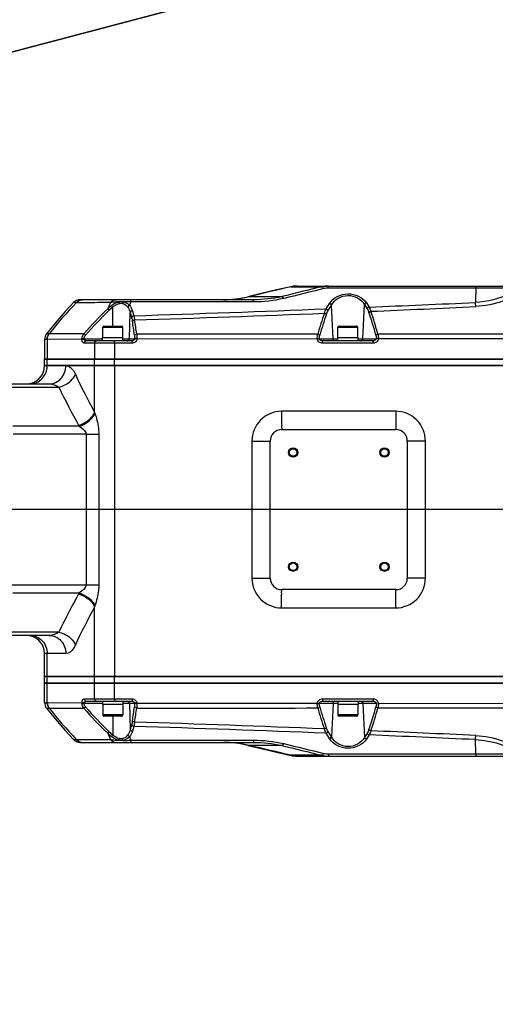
# Model space of a CAD drawing. Header units: millimetres. Extents: x 0 to 11890, y 0 to 8410.
# Tile 69 of 116: x 7418 to 7626, y 1546 to 1977. Entities that reach past the tile are written whole.
import ezdxf

# ---------------------------------------------------------------- set-up
doc = ezdxf.new("R2010")
doc.units = ezdxf.units.MM
doc.header["$LTSCALE"] = 653.95
doc.layers.get('0').update_dxf_attribs({"linetype": 'CONTINUOUS'})
for name, color, linetype in [('304102000094DXF_CONTINUOUS_LINE', 7, 'CONTINUOUS'), ('304102000129DXF_CONTINUOUS_LINE', 7, 'CONTINUOUS'), ('304105000066DXF_CONTINUOUS_LINE', 7, 'CONTINUOUS'), ('304106000105DXF_CONTINUOUS_LINE', 7, 'CONTINUOUS'), ('501023000065DXF_CONTINUOUS_LINE', 7, 'CONTINUOUS'), ('JISHUZIL_DXF_DIMENSION', 7, 'CONTINUOUS')]:
    doc.layers.add(name, color=color, linetype=linetype)
doc.styles.get("Standard").update_dxf_attribs({"font": 'txt', "width": 0.7})
doc.dimstyles.new('DIMSTYLE_10', dxfattribs={"dimtxt": 80, "dimasz": 70, "dimexe": 1.5, "dimexo": 0, "dimtad": 1, "dimdec": 1, "dimdsep": 46, "dimtxsty": 'Standard', "dimblk": '_FILLED', "dimblk1": '_FILLED', "dimblk2": '_FILLED', "dimcen": 0.09, "dimclrt": 5, "dimazin": 2, "dimtp": 2, "dimtm": 2, "dimtfac": 1, "dimtdec": 1, "dimtofl": 0, "dimtmove": 0, "dimatfit": 3, "dimldrblk": '_FILLED', "dimfxl": 0, "dimtolj": 1, "dimarcsym": 0})
doc.dimstyles.new('DIMSTYLE_6', dxfattribs={"dimtxt": 80, "dimasz": 70, "dimexe": 1.5, "dimexo": 0, "dimgap": 4, "dimtad": 0, "dimtih": 1, "dimtoh": 1, "dimdec": 1, "dimdsep": 46, "dimtxsty": 'Standard', "dimblk": '_FILLED', "dimblk1": '_FILLED', "dimblk2": '_FILLED', "dimcen": 0.09, "dimclrt": 5, "dimazin": 2, "dimtp": 0.5, "dimtm": 0.5, "dimtfac": 1, "dimtdec": 65535, "dimtofl": 0, "dimtmove": 0, "dimatfit": 3, "dimldrblk": '_FILLED', "dimfxl": 0, "dimtolj": 1, "dimarcsym": 0})

# ---------------------------------------------------------------- blocks, each defined once
blk = doc.blocks.new('*D11')
at = {"layer": 'JISHUZIL_DXF_DIMENSION', "color": 2, "linetype": 'Continuous', "transparency": 16777216}
blk.add_line((7782.55, 1762.67), (7249.91, 1762.67), dxfattribs=at)
for start, end in [(93.89526, 167), (0, 72.88208)]:
    blk.add_arc((6653.95, 1762.67), 610.96, start, end, dxfattribs=at)
for points in [[(6068.67, 1970.11), (6058.65, 1900.11), (6087.87, 1964.5)], [(7250.91, 1831.99), (7264.91, 1762.67), (7270.88, 1833.13)]]:
    blk.add_solid(points, dxfattribs=at)
blk = doc.blocks.new('_FILLED')
at = {"color": 0, "linetype": 'ByBlock'}
blk.add_solid([(0, 0), (-1, 0.1429), (-1, -0.1429)], dxfattribs=at)
blk = doc.blocks.new('*D12')
at = {"layer": 'JISHUZIL_DXF_DIMENSION', "color": 2, "linetype": 'Continuous', "transparency": 16777216}
blk.add_line((7782.55, 1762.67), (7249.91, 1762.67), dxfattribs=at)
for start, end in [(287.11792, 360), (193, 266.10474)]:
    blk.add_arc((6653.95, 1762.67), 610.96, start, end, dxfattribs=at)
for points in [[(7270.88, 1692.22), (7264.91, 1762.67), (7250.91, 1693.36)], [(6087.87, 1560.85), (6058.65, 1625.24), (6068.67, 1555.24)]]:
    blk.add_solid(points, dxfattribs=at)
blk = doc.blocks.new('*D19')
at = {"layer": 'JISHUZIL_DXF_DIMENSION', "color": 2, "linetype": 'Continuous', "transparency": 16777216}
for p, q in [((6653.95, 1762.67), (9053.97, 2394.2)), ((8589.72, 2272.04), (6653.95, 1762.67)), ((8589.72, 2272.04), (8589.72, 2272.04))]:
    blk.add_line(p, q, dxfattribs=at)
at = {"layer": 'JISHUZIL_DXF_DIMENSION', "color": 2, "linetype": 'Continuous', "transparency": 16777216, "xscale": 70, "yscale": 70, "zscale": 70, "rotation": 194.7409975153}
blk.add_blockref('_FILLED', (8589.72, 2272.04), dxfattribs=at)

msp = doc.modelspace()

# ---------------------------------------------------------------- linework, layer by layer
at = {"layer": '304102000094DXF_CONTINUOUS_LINE', "color": 7, "linetype": 'Continuous'}
for p, q in [((7429.096, 1825.673), (7806.681, 1825.673)), ((7406.471, 1817.673), (7431.123, 1817.673)), ((7532.947, 1797.673), (7582.947, 1797.673)), ((7527.947, 1732.673), (7527.947, 1792.673)), ((7587.947, 1792.673), (7587.947, 1732.673)), ((7582.947, 1727.673), (7532.947, 1727.673)), ((7431.123, 1707.673), (7406.471, 1707.673)), ((7429.094, 1689.673), (7429.094, 1699.673)), ((7806.681, 1689.673), (7429.096, 1689.673))]:
    msp.add_line(p, q, dxfattribs=at)
at = {"layer": '304102000094DXF_CONTINUOUS_LINE', "color": 9, "linetype": 'Continuous'}
for p, q in [((7451.011, 1805.219), (7451.011, 1825.673)), ((7459.756, 1825.673), (7459.756, 1689.673)), ((7411.378, 1816.209), (7435.366, 1816.209)), ((7451.011, 1805.219), (7451.147, 1804.794)), ((7582.882, 1805.673), (7532.902, 1805.673)), ((7444.268, 1799.137), (7415.162, 1799.137)), ((7447.297, 1795.601), (7415.302, 1795.602)), ((7447.297, 1795.602), (7452.832, 1795.602)), ((7447.297, 1795.601), (7447.297, 1729.744)), ((7452.832, 1795.602), (7452.832, 1729.744)), ((7519.907, 1792.673), (7527.947, 1792.673)), ((7519.907, 1792.673), (7519.907, 1732.673)), ((7595.877, 1792.673), (7587.947, 1792.673)), ((7595.877, 1732.673), (7595.877, 1792.673)), ((7519.907, 1732.673), (7527.947, 1732.673)), ((7595.877, 1732.673), (7587.947, 1732.673)), ((7412.387, 1729.744), (7452.832, 1729.744)), ((7415.162, 1726.209), (7444.269, 1726.209)), ((7451.147, 1720.552), (7451.011, 1720.127)), ((7451.011, 1689.673), (7451.011, 1720.127)), ((7532.902, 1719.673), (7582.882, 1719.673)), ((7435.366, 1709.137), (7411.378, 1709.137)), ((7438.438, 1699.673), (7429.094, 1699.673)), ((7430.259, 1689.673), (7430.259, 1699.673))]:
    msp.add_line(p, q, dxfattribs=at)
for points in [[(7444.023, 1799.562), (7444.144, 1799.349), (7444.268, 1799.137)], [(7444.269, 1726.209), (7444.144, 1725.997), (7444.023, 1725.784)]]:
    msp.add_lwpolyline(points, dxfattribs=at)
at = {"layer": '304102000094DXF_CONTINUOUS_LINE', "color": 7, "linetype": 'Continuous'}
for centre, radius in [((7537.947, 1787.673), 2), ((7537.947, 1787.673), 1.65), ((7577.947, 1787.673), 2), ((7577.947, 1787.673), 1.65), ((7537.947, 1737.673), 2), ((7537.947, 1737.673), 1.65), ((7577.947, 1737.673), 2), ((7577.947, 1737.673), 1.65)]:
    msp.add_circle(centre, radius, dxfattribs=at)
for centre, radius, start, end in [((7421.094, 1825.673), 8, 270, 360), ((7532.947, 1792.673), 5, 90, 180), ((7582.947, 1792.673), 5, 0, 90), ((7532.947, 1732.673), 5, 180, 270), ((7582.947, 1732.673), 5, 270, 360), ((7421.094, 1699.673), 8, 0, 90)]:
    msp.add_arc(centre, radius, start, end, dxfattribs=at)
at = {"layer": '304102000094DXF_CONTINUOUS_LINE', "color": 9, "linetype": 'Continuous'}
for centre, radius, start, end in [((7421.879, 1825.673), 8.38, 358.83343, 359.99943), ((7724.94, 1954.477), 311.954, 205.15697, 208.58497), ((7713.661, 1950.363), 308.942, 205.73678, 209.21716), ((7713.661, 1574.983), 308.942, 150.78284, 154.26322), ((7724.94, 1570.869), 311.954, 151.41503, 154.84303)]:
    msp.add_arc(centre, radius, start, end, dxfattribs=at)
for points, knots in [([(7422.725, 1817.673), (7424.64, 1817.673), (7428.68, 1819.445), (7430.217, 1823.506), (7430.258, 1825.502)], [0, 0, 0, 0, 0.4894819, 1, 1, 1, 1]), ([(7431.123, 1817.673), (7433.016, 1817.673), (7437.036, 1819.556), (7438.438, 1823.657), (7438.438, 1825.673)], [0, 0, 0, 0, 0.4842255, 1, 1, 1, 1]), ([(7435.366, 1816.209), (7436.174, 1816.403), (7439.088, 1817.452), (7441.744, 1819.741), (7442.576, 1821.865)], [0, 0, 0, 0, 0.2668269, 1, 1, 1, 1]), ([(7438.438, 1825.673), (7438.814, 1825.673), (7440.755, 1825.172), (7441.913, 1823.278), (7442.576, 1821.865)], [0, 0, 0, 0, 0.1939805, 1, 1, 1, 1]), ([(7444.023, 1799.562), (7444.794, 1799.777), (7447.616, 1800.902), (7450.13, 1803.153), (7451.011, 1805.219)], [0, 0, 0, 0, 0.2627172, 1, 1, 1, 1]), ([(7444.268, 1799.137), (7445.022, 1799.362), (7447.799, 1800.519), (7450.249, 1802.755), (7451.147, 1804.794)], [0, 0, 0, 0, 0.2609243, 1, 1, 1, 1]), ([(7451.147, 1804.794), (7451.381, 1804.089), (7452.295, 1801.107), (7452.829, 1797.98), (7452.832, 1795.602)], [0, 0, 0, 0, 0.2380516, 1, 1, 1, 1]), ([(7532.902, 1805.673), (7529.586, 1805.674), (7522.678, 1802.897), (7519.907, 1795.989), (7519.907, 1792.673)], [0, 0, 0, 0, 0.4999871, 1, 1, 1, 1]), ([(7532.902, 1805.673), (7532.902, 1804.652), (7532.911, 1802.774), (7532.896, 1800.533), (7532.938, 1799.126), (7532.888, 1798.332), (7532.999, 1797.999), (7532.895, 1797.673), (7532.947, 1797.673)], [0, 0, 0, 0, 0.3827083, 0.70704, 0.8314294, 0.9238319, 0.9807314, 1, 1, 1, 1]), ([(7595.877, 1792.673), (7595.877, 1795.989), (7593.105, 1802.898), (7586.198, 1805.673), (7582.882, 1805.673)], [0, 0, 0, 0, 0.5000149, 1, 1, 1, 1]), ([(7582.882, 1805.673), (7582.882, 1804.652), (7582.891, 1802.774), (7582.882, 1800.533), (7582.925, 1799.126), (7582.882, 1798.332), (7582.99, 1797.999), (7582.895, 1797.673), (7582.947, 1797.673)], [0, 0, 0, 0, 0.3826871, 0.7070032, 0.8313888, 0.9237917, 0.9806987, 1, 1, 1, 1]), ([(7444.269, 1799.137), (7444.589, 1798.931), (7445.841, 1798.069), (7447.296, 1796.788), (7447.297, 1795.601)], [0, 0, 0, 0, 0.2431962, 1, 1, 1, 1]), ([(7519.907, 1732.673), (7519.906, 1729.357), (7522.678, 1722.448), (7529.586, 1719.673), (7532.902, 1719.673)], [0, 0, 0, 0, 0.5000121, 1, 1, 1, 1]), ([(7582.882, 1719.673), (7586.198, 1719.672), (7593.106, 1722.449), (7595.877, 1729.357), (7595.877, 1732.673)], [0, 0, 0, 0, 0.4999843, 1, 1, 1, 1]), ([(7447.297, 1729.744), (7447.297, 1729.325), (7446.664, 1727.759), (7445.257, 1726.846), (7444.269, 1726.209)], [0, 0, 0, 0, 0.2627832, 1, 1, 1, 1]), ([(7452.832, 1729.744), (7452.832, 1728.937), (7452.66, 1725.811), (7451.879, 1722.75), (7451.147, 1720.552)], [0, 0, 0, 0, 0.2584436, 1, 1, 1, 1]), ([(7532.902, 1719.673), (7532.902, 1720.694), (7532.911, 1722.572), (7532.896, 1724.813), (7532.938, 1726.22), (7532.888, 1727.014), (7532.999, 1727.347), (7532.895, 1727.673), (7532.947, 1727.673)], [0, 0, 0, 0, 0.3827083, 0.70704, 0.8314294, 0.9238319, 0.9807314, 1, 1, 1, 1]), ([(7582.882, 1719.673), (7582.882, 1720.694), (7582.891, 1722.572), (7582.882, 1724.813), (7582.925, 1726.22), (7582.882, 1727.014), (7582.99, 1727.347), (7582.895, 1727.673), (7582.947, 1727.673)], [0, 0, 0, 0, 0.3826871, 0.7070032, 0.8313888, 0.9237917, 0.9806987, 1, 1, 1, 1]), ([(7444.023, 1725.784), (7444.794, 1725.569), (7447.616, 1724.444), (7450.13, 1722.193), (7451.011, 1720.127)], [0, 0, 0, 0, 0.2627172, 1, 1, 1, 1]), ([(7444.268, 1726.209), (7445.022, 1725.984), (7447.799, 1724.827), (7450.249, 1722.591), (7451.147, 1720.552)], [0, 0, 0, 0, 0.2609242, 1, 1, 1, 1]), ([(7422.725, 1707.673), (7424.665, 1707.673), (7428.762, 1705.848), (7430.259, 1701.697), (7430.259, 1699.673)], [0, 0, 0, 0, 0.4893998, 1, 1, 1, 1]), ([(7431.123, 1707.673), (7433.016, 1707.673), (7437.036, 1705.79), (7438.438, 1701.689), (7438.438, 1699.673)], [0, 0, 0, 0, 0.4842255, 1, 1, 1, 1]), ([(7435.366, 1709.137), (7436.174, 1708.943), (7439.088, 1707.894), (7441.744, 1705.605), (7442.576, 1703.481)], [0, 0, 0, 0, 0.2668278, 1, 1, 1, 1]), ([(7442.576, 1703.481), (7442.31, 1702.914), (7441.429, 1701.274), (7439.731, 1699.672), (7438.438, 1699.673)], [0, 0, 0, 0, 0.3262556, 1, 1, 1, 1])]:
    msp.add_open_spline(points, degree=3, knots=knots, dxfattribs=at)
for points in [[(7431.123, 1817.673), (7432.619, 1817.673), (7434.197, 1817.143), (7435.366, 1816.209)], [(7435.366, 1709.137), (7434.197, 1708.203), (7432.619, 1707.673), (7431.123, 1707.673)]]:
    msp.add_open_spline(points, degree=3, dxfattribs=at)
at = {"layer": '304102000129DXF_CONTINUOUS_LINE', "color": 7, "linetype": 'Continuous'}
for p, q in [((7539.601, 1860.473), (7756.872, 1860.473)), ((7520.707, 1854.473), (7444.68, 1854.473)), ((7433.722, 1844.246), (7429.94, 1839.564)), ((7429.094, 1837.105), (7429.094, 1828.473)), ((7467.446, 1836.473), (7447.345, 1836.473)), ((7572.944, 1836.473), (7550.859, 1836.473)), ((7429.094, 1828.473), (7806.681, 1828.473)), ((7429.094, 1686.873), (7806.681, 1686.873)), ((7429.094, 1678.241), (7429.094, 1686.873)), ((7447.345, 1678.873), (7467.446, 1678.873)), ((7550.859, 1678.873), (7572.944, 1678.873)), ((7444.68, 1660.873), (7520.707, 1660.873)), ((7539.601, 1654.873), (7756.872, 1654.873))]:
    msp.add_line(p, q, dxfattribs=at)
at = {"layer": '304102000129DXF_CONTINUOUS_LINE', "color": 9, "linetype": 'Continuous'}
for p, q in [((7536.89, 1860.163), (7537.094, 1860.142)), ((7537.094, 1860.142), (7550.576, 1860.142)), ((7637.216, 1859.537), (7553.342, 1859.537)), ((7617.927, 1859.537), (7617.796, 1853.272)), ((7442.983, 1853.156), (7441.797, 1853.245)), ((7520.598, 1853.537), (7466.88, 1853.537)), ((7518.04, 1855.779), (7518.733, 1855.854)), ((7518.733, 1855.854), (7533.013, 1855.854)), ((7552.41, 1850.495), (7553.865, 1852.837)), ((7553.286, 1849.781), (7554.741, 1852.123)), ((7555.409, 1837.421), (7554.741, 1852.123)), ((7568.485, 1837.421), (7569.163, 1852.365)), ((7569.163, 1852.365), (7570.325, 1850.533)), ((7570.017, 1853.079), (7571.178, 1851.247)), ((7458.947, 1842.973), (7458.947, 1851.231)), ((7466.224, 1837.438), (7466.609, 1848.872)), ((7466.609, 1848.872), (7467.217, 1846.737)), ((7467.564, 1849.603), (7468.171, 1847.468)), ((7446.324, 1839.572), (7431.12, 1839.541)), ((7430.38, 1837.162), (7430.259, 1837.158)), ((7430.259, 1837.158), (7430.259, 1828.473)), ((7445.446, 1837.085), (7430.38, 1837.162)), ((7446.337, 1837.438), (7454.497, 1837.438)), ((7467.448, 1835.473), (7446.457, 1835.473)), ((7451.011, 1835.473), (7451.011, 1828.473)), ((7459.756, 1835.473), (7459.756, 1828.473)), ((7463.397, 1837.438), (7468.548, 1837.438)), ((7468.548, 1837.438), (7468.544, 1837.376)), ((7469.508, 1837.279), (7468.544, 1837.376)), ((7469.516, 1837.445), (7469.508, 1837.279)), ((7548.551, 1837.353), (7469.508, 1837.279)), ((7549.409, 1837.421), (7557.497, 1837.421)), ((7572.952, 1835.473), (7550.866, 1835.473)), ((7566.397, 1837.421), (7574.376, 1837.421)), ((7652.089, 1837.445), (7575.249, 1837.378)), ((7430.259, 1678.188), (7430.259, 1686.873)), ((7451.011, 1679.873), (7451.011, 1686.873)), ((7459.756, 1679.873), (7459.756, 1686.873)), ((7446.457, 1679.873), (7467.448, 1679.873)), ((7550.866, 1679.873), (7572.952, 1679.873)), ((7430.259, 1678.188), (7430.38, 1678.184)), ((7430.38, 1678.184), (7445.446, 1678.261)), ((7431.12, 1675.805), (7446.324, 1675.774)), ((7454.497, 1677.908), (7446.337, 1677.908)), ((7468.548, 1677.908), (7463.397, 1677.908)), ((7466.224, 1677.908), (7466.609, 1666.474)), ((7469.508, 1678.067), (7468.544, 1677.97)), ((7468.544, 1677.97), (7468.548, 1677.908)), ((7469.508, 1678.067), (7548.551, 1677.993)), ((7469.508, 1678.067), (7469.516, 1677.901)), ((7557.497, 1677.925), (7549.409, 1677.925)), ((7555.409, 1677.925), (7554.741, 1663.223)), ((7574.376, 1677.925), (7566.397, 1677.925)), ((7568.485, 1677.925), (7569.163, 1662.981)), ((7575.249, 1677.968), (7574.376, 1677.925)), ((7575.249, 1677.968), (7652.089, 1677.901)), ((7458.947, 1672.373), (7458.947, 1664.115)), ((7467.217, 1668.609), (7466.609, 1666.474)), ((7468.171, 1667.878), (7467.564, 1665.743)), ((7553.865, 1662.509), (7552.41, 1664.851)), ((7554.741, 1663.223), (7553.286, 1665.565)), ((7570.325, 1664.813), (7569.163, 1662.981)), ((7571.178, 1664.099), (7570.017, 1662.267)), ((7441.797, 1662.101), (7442.983, 1662.19)), ((7466.88, 1661.809), (7520.598, 1661.809)), ((7518.733, 1659.492), (7518.04, 1659.567)), ((7533.013, 1659.492), (7518.733, 1659.492)), ((7617.927, 1655.809), (7617.796, 1662.073)), ((7537.094, 1655.204), (7536.89, 1655.183)), ((7550.576, 1655.204), (7537.094, 1655.204)), ((7553.342, 1655.809), (7637.216, 1655.809))]:
    msp.add_line(p, q, dxfattribs=at)
at = {"layer": '304102000129DXF_CONTINUOUS_LINE', "color": 7, "linetype": 'Continuous'}
for points in [[(7536.89, 1860.163), (7530.724, 1858.731), (7523.959, 1857.158), (7518.04, 1855.779)], [(7441.797, 1853.245), (7438.145, 1849.329), (7433.722, 1844.246)], [(7429.94, 1675.782), (7433.722, 1671.1), (7438.145, 1666.017), (7441.797, 1662.101)], [(7518.04, 1659.567), (7523.959, 1658.188), (7530.724, 1656.615), (7536.89, 1655.183)]]:
    msp.add_lwpolyline(points, dxfattribs=at)
at = {"layer": '304102000129DXF_CONTINUOUS_LINE', "color": 9, "linetype": 'Continuous'}
for points in [[(7431.12, 1839.541), (7431.053, 1839.545), (7430.986, 1839.546)], [(7446.324, 1839.572), (7440.755, 1839.558), (7435.681, 1839.548), (7431.12, 1839.541)], [(7445.446, 1837.085), (7445.439, 1837.296), (7445.451, 1837.509)], [(7446.337, 1837.279), (7446.329, 1837.358), (7446.337, 1837.438)], [(7430.986, 1675.8), (7431.053, 1675.801), (7431.12, 1675.805)], [(7431.12, 1675.805), (7435.681, 1675.798), (7440.755, 1675.788), (7446.324, 1675.774)], [(7445.451, 1677.837), (7445.439, 1678.041), (7445.446, 1678.261)], [(7446.337, 1677.908), (7446.329, 1677.985), (7446.337, 1678.067)]]:
    msp.add_lwpolyline(points, dxfattribs=at)
at = {"layer": '304102000129DXF_CONTINUOUS_LINE', "color": 7, "linetype": 'Continuous'}
for centre, radius, start, end in [((7539.601, 1848.473), 12, 90, 103.05758), ((7444.68, 1850.473), 4, 90, 136.12227), ((7506.688, 1904.473), 50, 270.89818, 283.12217), ((7433.094, 1837.105), 4, 142.0598, 180), ((7433.094, 1678.241), 4, 180, 217.9402), ((7444.68, 1664.873), 4, 223.87773, 270), ((7506.688, 1610.873), 50, 76.87783, 89.10182), ((7539.601, 1666.873), 12, 256.94242, 270)]:
    msp.add_arc(centre, radius, start, end, dxfattribs=at)
at = {"layer": '304102000129DXF_CONTINUOUS_LINE', "color": 9, "linetype": 'Continuous'}
for centre, radius, start, end in [((7539.787, 1849.361), 11.112, 90.03457, 104.02696), ((7572.165, 1728.619), 179.437, 136.04873, 141.81745), ((7550.76, 1812.064), 101.568, 156.09265, 157.75031), ((7470.825, 1835.617), 20.498, 127.33001, 133.35209), ((7463.906, 1783.287), 70.313, 87.57567, 90.30572), ((7551.972, 1818.442), 92.045, 157.58672, 158.59283), ((7507.446, 1901.296), 46.823, 270.0329, 283.94833), ((7211.878, 10657.551), 8813.631, 272.3363916, 272.6397321), ((7516.056, 1844.093), 102.154, 4.15681, 5.15572), ((7580.77, 1721.964), 178.626, 133.96969, 138.82183), ((7580.734, 1722.053), 177.629, 133.9764, 138.83047), ((7471.231, 1835.56), 19.912, 128.09042, 134.01422), ((7030.618, 15201.135), 13360.833, 271.876711, 272.2381887), ((7133.239, 12431.928), 10591.618, 271.8140912, 272.2637821), ((7735.15, 1785.291), 194.144, 160.97571, 163.80452), ((7733.642, 1785.113), 191.79, 160.84276, 163.69069), ((7409.441, 1792.603), 171.183, 15.71457, 19.19394), ((7294.195, 8469.654), 6626.071, 272.4026659, 272.8005549), ((7406.824, 1792.281), 174.752, 15.65171, 19.08119), ((7029.721, 1777.331), 443.058, 7.99644, 8.79483), ((7021.883, 1776.671), 451.941, 7.98879, 8.77524), ((7572.165, 1786.727), 179.437, 218.18255, 223.95127), ((7580.77, 1793.382), 178.626, 221.17817, 226.03031), ((7580.734, 1793.293), 177.629, 221.16953, 226.0236), ((7029.722, 1738.015), 443.057, 351.20517, 352.00356), ((7021.884, 1738.675), 451.94, 351.22476, 352.01122), ((7735.15, 1730.055), 194.144, 196.19549, 199.02428), ((7733.643, 1730.234), 191.79, 196.30931, 199.15724), ((7409.441, 1722.743), 171.183, 340.80606, 344.28542), ((7406.823, 1723.065), 174.754, 340.91879, 344.34827), ((7030.599, -11686.323), 13361.367, 87.7618186, 88.1232819), ((7133.227, -8916.939), 10591.975, 87.7362255, 88.1859013), ((7470.825, 1679.728), 20.497, 226.64785, 232.67002), ((7550.76, 1703.282), 101.569, 202.24977, 203.90743), ((7471.23, 1679.786), 19.911, 225.98565, 231.90962), ((7551.975, 1696.901), 92.047, 201.40485, 202.41097), ((7211.889, -7141.96), 8813.386, 87.3602623, 87.6636121), ((7294.215, -4954.205), 6625.967, 87.1995688, 87.5974643), ((7516.053, 1671.254), 102.158, 354.84433, 355.84322), ((7463.906, 1732.078), 70.332, 269.6943, 272.42349), ((7507.446, 1614.05), 46.823, 76.05168, 89.9671), ((7539.787, 1665.985), 11.112, 255.97298, 269.9655)]:
    msp.add_arc(centre, radius, start, end, dxfattribs=at)
for points in [[(7553.387, 1860.473), (7552.444, 1860.473), (7551.491, 1860.372), (7550.576, 1860.142)], [(7537.094, 1860.142), (7530.973, 1858.715), (7524.853, 1857.285), (7518.733, 1855.854)], [(7550.576, 1860.142), (7544.721, 1858.715), (7538.867, 1857.286), (7533.013, 1855.854)], [(7551.365, 1859.316), (7545.511, 1857.89), (7539.659, 1856.46), (7533.807, 1855.028)], [(7553.342, 1859.537), (7552.679, 1859.537), (7552.009, 1859.473), (7551.365, 1859.316)], [(7442.983, 1853.156), (7443.641, 1853.937), (7444.728, 1854.473), (7445.749, 1854.473)], [(7457.905, 1853.226), (7458.506, 1853.951), (7459.498, 1854.473), (7460.439, 1854.473)], [(7458.395, 1851.916), (7459.402, 1852.682), (7460.571, 1853.329), (7461.814, 1853.564)], [(7458.947, 1851.231), (7459.766, 1851.952), (7460.74, 1852.595), (7461.807, 1852.826)], [(7461.814, 1853.564), (7461.755, 1853.35), (7461.753, 1853.104), (7461.835, 1852.897)], [(7461.807, 1852.826), (7462.271, 1852.927), (7462.765, 1852.945), (7463.23, 1852.853)], [(7461.814, 1853.564), (7462.372, 1853.693), (7462.973, 1853.724), (7463.531, 1853.599)], [(7463.23, 1852.853), (7464.121, 1852.676), (7464.942, 1852.043), (7465.475, 1851.307)], [(7463.531, 1853.599), (7463.38, 1853.416), (7463.251, 1853.157), (7463.301, 1852.925)], [(7466.277, 1852.038), (7465.997, 1851.942), (7465.568, 1851.687), (7465.655, 1851.404)], [(7466.277, 1852.038), (7466.858, 1851.327), (7467.312, 1850.486), (7467.564, 1849.603)], [(7533.807, 1855.028), (7529.503, 1853.975), (7525.029, 1853.537), (7520.598, 1853.537)], [(7533.013, 1855.854), (7529.002, 1854.879), (7524.835, 1854.477), (7520.707, 1854.473)], [(7553.865, 1852.837), (7554.16, 1852.763), (7554.649, 1852.507), (7554.54, 1852.223)], [(7570.017, 1853.079), (7569.727, 1853.001), (7569.252, 1852.743), (7569.359, 1852.463)], [(7465.475, 1851.307), (7466, 1850.581), (7466.393, 1849.741), (7466.609, 1848.872)], [(7551.61, 1848.576), (7551.814, 1849.238), (7552.074, 1849.888), (7552.41, 1850.495)], [(7551.61, 1848.576), (7551.875, 1848.514), (7552.373, 1848.374), (7552.285, 1848.116)], [(7552.41, 1850.495), (7552.705, 1850.421), (7553.194, 1850.165), (7553.085, 1849.881)], [(7552.474, 1848.051), (7552.683, 1848.652), (7552.95, 1849.24), (7553.286, 1849.781)], [(7570.325, 1850.533), (7570.651, 1850.019), (7570.907, 1849.457), (7571.108, 1848.882)], [(7571.178, 1851.247), (7570.888, 1851.169), (7570.413, 1850.911), (7570.521, 1850.631)], [(7571.178, 1851.247), (7571.512, 1850.669), (7571.771, 1850.045), (7571.975, 1849.409)], [(7571.974, 1849.41), (7571.708, 1849.348), (7571.209, 1849.207), (7571.297, 1848.948)], [(7467.217, 1846.737), (7467.372, 1846.192), (7467.483, 1845.634), (7467.57, 1845.073)], [(7468.534, 1845.619), (7468.248, 1845.589), (7467.62, 1845.379), (7467.805, 1845.16)], [(7468.171, 1847.468), (7468.33, 1846.861), (7468.444, 1846.24), (7468.534, 1845.619)], [(7430.259, 1837.158), (7430.253, 1837.99), (7430.512, 1838.862), (7430.986, 1839.546)], [(7430.38, 1837.162), (7430.381, 1837.992), (7430.645, 1838.86), (7431.12, 1839.541)], [(7445.451, 1837.509), (7445.526, 1838.252), (7445.846, 1838.998), (7446.324, 1839.572)], [(7446.337, 1837.438), (7446.394, 1837.999), (7446.65, 1838.56), (7447.021, 1838.985)], [(7468.471, 1838.966), (7468.542, 1838.461), (7468.561, 1837.948), (7468.548, 1837.438)], [(7469.438, 1839.481), (7469.156, 1839.454), (7468.52, 1839.26), (7468.707, 1839.047)], [(7469.438, 1839.481), (7469.51, 1838.806), (7469.528, 1838.124), (7469.516, 1837.445)], [(7548.71, 1839.441), (7522.286, 1839.455), (7495.862, 1839.468), (7469.438, 1839.481)], [(7548.551, 1837.353), (7548.519, 1838.051), (7548.561, 1838.759), (7548.71, 1839.441)], [(7548.71, 1839.441), (7548.968, 1839.385), (7549.469, 1839.278), (7549.385, 1839.028)], [(7549.409, 1837.421), (7549.379, 1837.94), (7549.424, 1838.473), (7549.57, 1838.972)], [(7574.225, 1838.967), (7574.366, 1838.469), (7574.408, 1837.938), (7574.376, 1837.421)], [(7575.096, 1839.427), (7574.837, 1839.374), (7574.328, 1839.273), (7574.413, 1839.023)], [(7575.096, 1839.427), (7575.239, 1838.757), (7575.28, 1838.062), (7575.249, 1837.378)], [(7652.217, 1839.386), (7626.51, 1839.4), (7600.803, 1839.414), (7575.096, 1839.427)], [(7446.457, 1835.473), (7446.457, 1835.919), (7446.899, 1836.473), (7447.345, 1836.473)], [(7451.011, 1835.473), (7451.011, 1835.915), (7451.441, 1836.473), (7451.883, 1836.473)], [(7465.258, 1836.473), (7465.713, 1836.473), (7466.208, 1836.983), (7466.224, 1837.438)], [(7468.544, 1837.376), (7468.493, 1836.905), (7467.92, 1836.473), (7467.446, 1836.473)], [(7469.516, 1837.445), (7469.271, 1837.451), (7468.539, 1837.467), (7468.781, 1837.436)], [(7556.273, 1836.473), (7555.846, 1836.473), (7555.428, 1836.993), (7555.409, 1837.421)], [(7567.62, 1836.473), (7568.048, 1836.473), (7568.466, 1836.993), (7568.485, 1837.421)], [(7574.376, 1837.421), (7574.332, 1836.85), (7573.517, 1836.473), (7572.944, 1836.473)], [(7446.457, 1679.873), (7446.457, 1679.427), (7446.899, 1678.873), (7447.345, 1678.873)], [(7451.011, 1679.873), (7451.011, 1679.431), (7451.441, 1678.873), (7451.883, 1678.873)], [(7430.259, 1678.188), (7430.253, 1677.356), (7430.512, 1676.484), (7430.986, 1675.8)], [(7430.38, 1678.184), (7430.381, 1677.354), (7430.645, 1676.486), (7431.12, 1675.805)], [(7446.324, 1675.774), (7445.846, 1676.348), (7445.526, 1677.094), (7445.451, 1677.837)], [(7447.021, 1676.361), (7446.65, 1676.786), (7446.394, 1677.347), (7446.337, 1677.908)], [(7465.258, 1678.873), (7465.713, 1678.873), (7466.208, 1678.363), (7466.224, 1677.908)], [(7467.446, 1678.873), (7467.92, 1678.873), (7468.493, 1678.441), (7468.544, 1677.97)], [(7468.548, 1677.908), (7468.561, 1677.398), (7468.542, 1676.885), (7468.471, 1676.38)], [(7469.438, 1675.865), (7469.156, 1675.892), (7468.52, 1676.086), (7468.707, 1676.299)], [(7469.516, 1677.901), (7469.271, 1677.895), (7468.539, 1677.879), (7468.782, 1677.91)], [(7469.516, 1677.901), (7469.528, 1677.222), (7469.51, 1676.54), (7469.438, 1675.865)], [(7469.438, 1675.865), (7495.862, 1675.878), (7522.286, 1675.891), (7548.71, 1675.905)], [(7548.71, 1675.905), (7548.561, 1676.587), (7548.519, 1677.295), (7548.551, 1677.993)], [(7548.71, 1675.905), (7548.968, 1675.961), (7549.469, 1676.068), (7549.385, 1676.318)], [(7549.57, 1676.374), (7549.424, 1676.873), (7549.379, 1677.406), (7549.409, 1677.925)], [(7556.273, 1678.873), (7555.846, 1678.873), (7555.428, 1678.353), (7555.409, 1677.925)], [(7567.62, 1678.873), (7568.048, 1678.873), (7568.466, 1678.353), (7568.485, 1677.925)], [(7574.376, 1677.925), (7574.408, 1677.408), (7574.366, 1676.877), (7574.225, 1676.379)], [(7575.096, 1675.919), (7574.837, 1675.972), (7574.328, 1676.073), (7574.413, 1676.323)], [(7575.249, 1677.968), (7575.28, 1677.284), (7575.239, 1676.589), (7575.096, 1675.919)], [(7575.096, 1675.919), (7600.803, 1675.932), (7626.51, 1675.946), (7652.217, 1675.96)], [(7467.57, 1670.273), (7467.483, 1669.712), (7467.372, 1669.154), (7467.217, 1668.609)], [(7468.534, 1669.727), (7468.248, 1669.757), (7467.62, 1669.967), (7467.805, 1670.186)], [(7468.534, 1669.727), (7468.444, 1669.106), (7468.33, 1668.485), (7468.171, 1667.878)], [(7551.61, 1666.77), (7551.875, 1666.832), (7552.373, 1666.972), (7552.285, 1667.23)], [(7552.41, 1664.851), (7552.074, 1665.458), (7551.814, 1666.108), (7551.61, 1666.77)], [(7553.286, 1665.565), (7552.95, 1666.106), (7552.683, 1666.694), (7552.474, 1667.295)], [(7461.814, 1661.782), (7460.571, 1662.019), (7459.402, 1662.663), (7458.395, 1663.43)], [(7461.807, 1662.52), (7460.74, 1662.752), (7459.766, 1663.393), (7458.947, 1664.115)], [(7461.814, 1661.782), (7461.754, 1661.996), (7461.753, 1662.242), (7461.835, 1662.449)], [(7463.23, 1662.493), (7462.765, 1662.401), (7462.271, 1662.419), (7461.807, 1662.52)], [(7465.475, 1664.039), (7464.942, 1663.303), (7464.122, 1662.669), (7463.23, 1662.493)], [(7463.531, 1661.747), (7463.38, 1661.93), (7463.251, 1662.189), (7463.301, 1662.421)], [(7466.609, 1666.474), (7466.393, 1665.605), (7466, 1664.765), (7465.475, 1664.039)], [(7466.277, 1663.308), (7465.997, 1663.404), (7465.568, 1663.659), (7465.655, 1663.942)], [(7467.564, 1665.743), (7467.312, 1664.86), (7466.858, 1664.019), (7466.277, 1663.308)], [(7552.41, 1664.851), (7552.705, 1664.925), (7553.194, 1665.181), (7553.085, 1665.465)], [(7553.865, 1662.509), (7554.16, 1662.583), (7554.649, 1662.839), (7554.54, 1663.123)], [(7570.017, 1662.267), (7569.727, 1662.345), (7569.252, 1662.603), (7569.359, 1662.883)], [(7571.108, 1666.464), (7570.907, 1665.889), (7570.651, 1665.327), (7570.325, 1664.813)], [(7571.178, 1664.099), (7570.888, 1664.177), (7570.413, 1664.435), (7570.521, 1664.715)], [(7571.975, 1665.937), (7571.771, 1665.301), (7571.512, 1664.677), (7571.178, 1664.099)], [(7571.974, 1665.936), (7571.708, 1665.998), (7571.209, 1666.139), (7571.297, 1666.398)], [(7442.983, 1662.19), (7443.641, 1661.409), (7444.728, 1660.873), (7445.749, 1660.873)], [(7457.905, 1662.12), (7458.506, 1661.395), (7459.498, 1660.873), (7460.439, 1660.873)], [(7463.531, 1661.747), (7462.973, 1661.622), (7462.372, 1661.652), (7461.814, 1661.782)], [(7537.094, 1655.204), (7530.973, 1656.631), (7524.853, 1658.061), (7518.733, 1659.492)], [(7520.598, 1661.809), (7525.029, 1661.809), (7529.503, 1661.371), (7533.807, 1660.318)], [(7520.707, 1660.873), (7524.835, 1660.869), (7529.002, 1660.467), (7533.013, 1659.492)], [(7533.013, 1659.492), (7538.867, 1658.06), (7544.721, 1656.631), (7550.576, 1655.204)], [(7533.807, 1660.318), (7539.659, 1658.886), (7545.511, 1657.456), (7551.364, 1656.03)], [(7550.576, 1655.204), (7551.491, 1654.974), (7552.444, 1654.873), (7553.387, 1654.873)], [(7551.364, 1656.03), (7552.009, 1655.873), (7552.679, 1655.809), (7553.342, 1655.809)]]:
    msp.add_open_spline(points, degree=3, dxfattribs=at)
for points, knots in [([(7553.342, 1859.537), (7553.347, 1859.769), (7553.448, 1859.967), (7553.306, 1860.473), (7553.387, 1860.473)], [0, 0, 0, 0, 0.7414092, 1, 1, 1, 1]), ([(7617.927, 1859.537), (7617.932, 1859.769), (7618.033, 1859.967), (7617.891, 1860.473), (7617.972, 1860.473)], [0, 0, 0, 0, 0.7414094, 1, 1, 1, 1]), ([(7551.365, 1859.316), (7551.299, 1859.43), (7551.099, 1859.743), (7550.826, 1860.1), (7550.576, 1860.142)], [0, 0, 0, 0, 0.3421058, 1, 1, 1, 1]), ([(7553.865, 1852.837), (7555.461, 1855.405), (7561.841, 1858.583), (7568.404, 1855.623), (7570.017, 1853.079)], [0, 0, 0, 0, 0.5009479, 1, 1, 1, 1]), ([(7554.741, 1852.123), (7556.076, 1854.551), (7561.84, 1858.009), (7567.814, 1854.769), (7569.163, 1852.365)], [0, 0, 0, 0, 0.5011953, 1, 1, 1, 1]), ([(7637.216, 1859.537), (7635.875, 1858.598), (7629.891, 1855.225), (7623.002, 1853.53), (7617.796, 1853.272)], [0, 0, 0, 0, 0.2389773, 1, 1, 1, 1]), ([(7639.435, 1859.16), (7636.589, 1856.763), (7629.554, 1853.199), (7621.913, 1851.693), (7617.942, 1851.497)], [0, 0, 0, 0, 0.4833943, 1, 1, 1, 1]), ([(7457.905, 1853.226), (7456.523, 1853.216), (7451.549, 1853.186), (7446.574, 1853.163), (7442.983, 1853.156)], [0, 0, 0, 0, 0.2780101, 1, 1, 1, 1]), ([(7461.814, 1853.564), (7461.437, 1853.55), (7460.131, 1853.487), (7458.825, 1853.37), (7457.905, 1853.226)], [0, 0, 0, 0, 0.2883163, 1, 1, 1, 1]), ([(7458.395, 1851.916), (7458.422, 1851.885), (7458.587, 1851.69), (7458.745, 1851.489), (7458.874, 1851.319)], [0, 0, 0, 0, 0.1625747, 1, 1, 1, 1]), ([(7463.531, 1853.599), (7463.811, 1853.553), (7464.849, 1853.285), (7465.758, 1852.622), (7466.277, 1852.038)], [0, 0, 0, 0, 0.2665495, 1, 1, 1, 1]), ([(7466.88, 1853.537), (7466.885, 1853.769), (7466.986, 1853.967), (7466.844, 1854.473), (7466.925, 1854.473)], [0, 0, 0, 0, 0.7414085, 1, 1, 1, 1]), ([(7520.598, 1853.537), (7520.603, 1853.769), (7520.703, 1853.967), (7520.562, 1854.473), (7520.643, 1854.473)], [0, 0, 0, 0, 0.7414094, 1, 1, 1, 1]), ([(7533.807, 1855.028), (7533.741, 1855.143), (7533.539, 1855.456), (7533.263, 1855.816), (7533.012, 1855.854)], [0, 0, 0, 0, 0.3427131, 1, 1, 1, 1]), ([(7456.754, 1850.522), (7456.783, 1850.496), (7456.972, 1850.317), (7457.154, 1850.129), (7457.304, 1849.968)], [0, 0, 0, 0, 0.1510053, 1, 1, 1, 1]), ([(7467.564, 1849.603), (7467.358, 1849.578), (7466.981, 1849.573), (7466.761, 1849.114), (7466.846, 1848.993)], [0, 0, 0, 0, 0.5845025, 1, 1, 1, 1]), ([(7468.171, 1847.468), (7467.966, 1847.443), (7467.588, 1847.437), (7467.369, 1846.978), (7467.453, 1846.858)], [0, 0, 0, 0, 0.5845024, 1, 1, 1, 1]), ([(7430.986, 1839.546), (7430.834, 1839.547), (7430.485, 1839.55), (7430.136, 1839.557), (7429.94, 1839.564)], [0, 0, 0, 0, 0.4355154, 1, 1, 1, 1]), ([(7446.324, 1839.572), (7446.355, 1839.548), (7446.561, 1839.386), (7446.758, 1839.214), (7446.922, 1839.065)], [0, 0, 0, 0, 0.1504626, 1, 1, 1, 1]), ([(7430.259, 1837.158), (7430.091, 1837.148), (7429.703, 1837.139), (7429.313, 1837.085), (7429.094, 1837.105)], [0, 0, 0, 0, 0.4349252, 1, 1, 1, 1]), ([(7445.446, 1837.085), (7445.488, 1837.105), (7445.732, 1837.208), (7446.003, 1837.247), (7446.219, 1837.237)], [0, 0, 0, 0, 0.177966, 1, 1, 1, 1]), ([(7446.457, 1835.473), (7446.341, 1835.473), (7445.678, 1835.728), (7445.501, 1836.537), (7445.446, 1837.085)], [0, 0, 0, 0, 0.1749526, 1, 1, 1, 1]), ([(7445.451, 1837.509), (7445.495, 1837.508), (7445.752, 1837.496), (7446.009, 1837.472), (7446.222, 1837.444)], [0, 0, 0, 0, 0.1689879, 1, 1, 1, 1]), ([(7447.345, 1836.473), (7447.024, 1836.473), (7446.543, 1836.725), (7446.363, 1837.151), (7446.337, 1837.279)], [0, 0, 0, 0, 0.7106088, 1, 1, 1, 1]), ([(7459.756, 1835.473), (7459.756, 1835.709), (7459.639, 1835.924), (7459.852, 1836.473), (7459.754, 1836.473)], [0, 0, 0, 0, 0.7071045, 1, 1, 1, 1]), ([(7467.448, 1835.473), (7467.448, 1835.709), (7467.332, 1835.924), (7467.544, 1836.473), (7467.446, 1836.473)], [0, 0, 0, 0, 0.7071944, 1, 1, 1, 1]), ([(7469.508, 1837.279), (7469.459, 1836.793), (7468.953, 1835.828), (7467.938, 1835.473), (7467.448, 1835.473)], [0, 0, 0, 0, 0.4992936, 1, 1, 1, 1]), ([(7548.551, 1837.353), (7548.763, 1837.37), (7548.778, 1837.371), (7549.246, 1837.408), (7549.231, 1837.407)], [0, 0, 0, 0, 0.9333821, 1, 1, 1, 1]), ([(7550.866, 1835.473), (7550.329, 1835.473), (7549.223, 1835.784), (7548.588, 1836.825), (7548.551, 1837.353)], [0, 0, 0, 0, 0.5029428, 1, 1, 1, 1]), ([(7550.859, 1836.473), (7550.407, 1836.473), (7549.711, 1836.672), (7549.421, 1837.26), (7549.409, 1837.421)], [0, 0, 0, 0, 0.737712, 1, 1, 1, 1]), ([(7550.866, 1835.473), (7550.866, 1835.709), (7550.751, 1835.924), (7550.957, 1836.473), (7550.859, 1836.473)], [0, 0, 0, 0, 0.7071727, 1, 1, 1, 1]), ([(7572.952, 1835.473), (7572.952, 1835.709), (7572.838, 1835.924), (7573.042, 1836.473), (7572.944, 1836.473)], [0, 0, 0, 0, 0.7071635, 1, 1, 1, 1]), ([(7575.249, 1837.378), (7575.219, 1836.848), (7574.601, 1835.793), (7573.49, 1835.473), (7572.952, 1835.473)], [0, 0, 0, 0, 0.4968852, 1, 1, 1, 1]), ([(7575.249, 1837.378), (7575.034, 1837.388), (7575.018, 1837.388), (7574.542, 1837.412), (7574.558, 1837.411)], [0, 0, 0, 0, 0.9337567, 1, 1, 1, 1]), ([(7445.446, 1678.261), (7445.469, 1678.488), (7445.568, 1679.098), (7446.029, 1679.873), (7446.457, 1679.873)], [0, 0, 0, 0, 0.3474873, 1, 1, 1, 1]), ([(7459.756, 1679.873), (7459.756, 1679.637), (7459.639, 1679.422), (7459.852, 1678.873), (7459.754, 1678.873)], [0, 0, 0, 0, 0.7071045, 1, 1, 1, 1]), ([(7467.448, 1679.873), (7467.448, 1679.637), (7467.332, 1679.422), (7467.544, 1678.873), (7467.446, 1678.873)], [0, 0, 0, 0, 0.7071942, 1, 1, 1, 1]), ([(7467.448, 1679.873), (7467.938, 1679.873), (7468.953, 1679.518), (7469.459, 1678.553), (7469.508, 1678.067)], [0, 0, 0, 0, 0.5007075, 1, 1, 1, 1]), ([(7548.551, 1677.993), (7548.589, 1678.521), (7549.222, 1679.562), (7550.329, 1679.873), (7550.866, 1679.873)], [0, 0, 0, 0, 0.496795, 1, 1, 1, 1]), ([(7550.866, 1679.873), (7550.866, 1679.637), (7550.751, 1679.422), (7550.957, 1678.873), (7550.859, 1678.873)], [0, 0, 0, 0, 0.7071727, 1, 1, 1, 1]), ([(7572.952, 1679.873), (7572.952, 1679.637), (7572.838, 1679.422), (7573.042, 1678.873), (7572.944, 1678.873)], [0, 0, 0, 0, 0.7071635, 1, 1, 1, 1]), ([(7572.952, 1679.873), (7573.489, 1679.873), (7574.6, 1679.553), (7575.22, 1678.499), (7575.249, 1677.968)], [0, 0, 0, 0, 0.5028641, 1, 1, 1, 1]), ([(7429.094, 1678.241), (7429.093, 1678.217), (7429.253, 1678.271), (7429.545, 1678.167), (7429.969, 1678.205), (7430.259, 1678.188)], [0, 0, 0, 0, 0.0630506, 0.2517763, 1, 1, 1, 1]), ([(7429.94, 1675.782), (7429.918, 1675.781), (7430.637, 1675.805), (7430.659, 1675.799), (7430.986, 1675.8)], [0, 0, 0, 0, 0.0629071, 1, 1, 1, 1]), ([(7445.446, 1678.261), (7445.488, 1678.241), (7445.731, 1678.138), (7446.003, 1678.099), (7446.219, 1678.109)], [0, 0, 0, 0, 0.1780194, 1, 1, 1, 1]), ([(7445.451, 1677.837), (7445.495, 1677.838), (7445.752, 1677.85), (7446.009, 1677.874), (7446.222, 1677.902)], [0, 0, 0, 0, 0.169032, 1, 1, 1, 1]), ([(7446.324, 1675.774), (7446.355, 1675.798), (7446.561, 1675.96), (7446.758, 1676.132), (7446.922, 1676.281)], [0, 0, 0, 0, 0.1504371, 1, 1, 1, 1]), ([(7446.337, 1678.067), (7446.363, 1678.197), (7446.539, 1678.626), (7447.025, 1678.873), (7447.345, 1678.873)], [0, 0, 0, 0, 0.2926577, 1, 1, 1, 1]), ([(7548.551, 1677.993), (7548.763, 1677.975), (7548.778, 1677.973), (7549.246, 1677.938), (7549.231, 1677.939)], [0, 0, 0, 0, 0.9334512, 1, 1, 1, 1]), ([(7549.409, 1677.925), (7549.421, 1678.084), (7549.706, 1678.674), (7550.405, 1678.873), (7550.859, 1678.873)], [0, 0, 0, 0, 0.2593439, 1, 1, 1, 1]), ([(7572.944, 1678.873), (7573.393, 1678.873), (7574.084, 1678.669), (7574.364, 1678.084), (7574.376, 1677.925)], [0, 0, 0, 0, 0.7381844, 1, 1, 1, 1]), ([(7468.171, 1667.878), (7467.966, 1667.903), (7467.588, 1667.909), (7467.369, 1668.368), (7467.453, 1668.488)], [0, 0, 0, 0, 0.5845025, 1, 1, 1, 1]), ([(7456.754, 1664.824), (7456.783, 1664.85), (7456.972, 1665.029), (7457.154, 1665.217), (7457.304, 1665.378)], [0, 0, 0, 0, 0.1510052, 1, 1, 1, 1]), ([(7458.395, 1663.43), (7458.422, 1663.461), (7458.587, 1663.656), (7458.745, 1663.857), (7458.874, 1664.027)], [0, 0, 0, 0, 0.1625524, 1, 1, 1, 1]), ([(7466.277, 1663.308), (7465.758, 1662.724), (7464.849, 1662.062), (7463.812, 1661.792), (7463.531, 1661.747)], [0, 0, 0, 0, 0.7335377, 1, 1, 1, 1]), ([(7467.564, 1665.743), (7467.358, 1665.768), (7466.981, 1665.773), (7466.761, 1666.232), (7466.846, 1666.353)], [0, 0, 0, 0, 0.5845025, 1, 1, 1, 1]), ([(7570.017, 1662.267), (7568.404, 1659.723), (7561.841, 1656.763), (7555.461, 1659.941), (7553.865, 1662.509)], [0, 0, 0, 0, 0.4990518, 1, 1, 1, 1]), ([(7569.163, 1662.981), (7567.814, 1660.577), (7561.84, 1657.337), (7556.076, 1660.795), (7554.741, 1663.223)], [0, 0, 0, 0, 0.4988037, 1, 1, 1, 1]), ([(7617.942, 1663.849), (7621.913, 1663.653), (7629.554, 1662.147), (7636.589, 1658.582), (7639.435, 1656.186)], [0, 0, 0, 0, 0.5166047, 1, 1, 1, 1]), ([(7442.983, 1662.19), (7444.086, 1662.188), (7449.06, 1662.174), (7454.034, 1662.146), (7457.905, 1662.12)], [0, 0, 0, 0, 0.2216871, 1, 1, 1, 1]), ([(7457.905, 1662.12), (7458.177, 1662.078), (7459.474, 1661.902), (7460.782, 1661.819), (7461.814, 1661.782)], [0, 0, 0, 0, 0.2104226, 1, 1, 1, 1]), ([(7466.88, 1661.809), (7466.885, 1661.577), (7466.986, 1661.379), (7466.844, 1660.873), (7466.925, 1660.873)], [0, 0, 0, 0, 0.7414094, 1, 1, 1, 1]), ([(7520.598, 1661.809), (7520.603, 1661.577), (7520.703, 1661.379), (7520.562, 1660.873), (7520.643, 1660.873)], [0, 0, 0, 0, 0.7414095, 1, 1, 1, 1]), ([(7533.807, 1660.318), (7533.741, 1660.203), (7533.539, 1659.89), (7533.263, 1659.53), (7533.012, 1659.492)], [0, 0, 0, 0, 0.3427147, 1, 1, 1, 1]), ([(7617.796, 1662.074), (7619.573, 1661.986), (7626.368, 1661.176), (7633.064, 1658.716), (7637.216, 1655.809)], [0, 0, 0, 0, 0.2598345, 1, 1, 1, 1]), ([(7551.364, 1656.03), (7551.299, 1655.916), (7551.099, 1655.603), (7550.826, 1655.246), (7550.576, 1655.205)], [0, 0, 0, 0, 0.3421289, 1, 1, 1, 1]), ([(7553.342, 1655.809), (7553.347, 1655.577), (7553.448, 1655.379), (7553.306, 1654.873), (7553.387, 1654.873)], [0, 0, 0, 0, 0.7414094, 1, 1, 1, 1]), ([(7617.927, 1655.809), (7617.932, 1655.577), (7618.033, 1655.379), (7617.891, 1654.873), (7617.972, 1654.873)], [0, 0, 0, 0, 0.7414094, 1, 1, 1, 1])]:
    msp.add_open_spline(points, degree=3, knots=knots, dxfattribs=at)
at = {"layer": '304105000066DXF_CONTINUOUS_LINE', "color": 7, "linetype": 'Continuous'}
for p, q in [((7454.497, 1837.973), (7463.397, 1837.973)), ((7454.497, 1836.473), (7454.497, 1837.973)), ((7463.397, 1836.473), (7463.397, 1837.973)), ((7557.497, 1837.973), (7566.397, 1837.973)), ((7557.497, 1836.473), (7557.497, 1837.973)), ((7566.397, 1836.473), (7566.397, 1837.973)), ((7454.497, 1678.873), (7454.497, 1677.373)), ((7463.397, 1677.373), (7454.497, 1677.373)), ((7463.397, 1678.873), (7463.397, 1677.373)), ((7557.497, 1678.873), (7557.497, 1677.373)), ((7566.397, 1677.373), (7557.497, 1677.373)), ((7566.397, 1678.873), (7566.397, 1677.373))]:
    msp.add_line(p, q, dxfattribs=at)
at = {"layer": '304106000105DXF_CONTINUOUS_LINE', "color": 7, "linetype": 'Continuous'}
for p, q in [((7429.094, 1828.673), (7806.681, 1828.673)), ((7429.094, 1825.673), (7429.094, 1828.673)), ((7806.681, 1825.673), (7429.094, 1825.673)), ((7429.094, 1689.673), (7806.681, 1689.673)), ((7429.094, 1686.673), (7429.094, 1689.673)), ((7806.681, 1686.673), (7429.094, 1686.673))]:
    msp.add_line(p, q, dxfattribs=at)
at = {"layer": '304106000105DXF_CONTINUOUS_LINE', "color": 9, "linetype": 'Continuous'}
for p, q in [((7430.259, 1825.673), (7430.259, 1828.673)), ((7451.011, 1825.673), (7451.011, 1828.673)), ((7459.756, 1825.673), (7459.756, 1828.673)), ((7430.259, 1686.673), (7430.259, 1689.673)), ((7451.011, 1686.673), (7451.011, 1689.673)), ((7459.756, 1686.673), (7459.756, 1689.673))]:
    msp.add_line(p, q, dxfattribs=at)
at = {"layer": '501023000065DXF_CONTINUOUS_LINE', "color": 9, "linetype": 'Continuous'}
for p, q in [((7454.587, 1842.473), (7463.307, 1842.473)), ((7557.587, 1842.473), (7566.307, 1842.473)), ((7463.307, 1672.873), (7454.587, 1672.873)), ((7566.307, 1672.873), (7557.587, 1672.873))]:
    msp.add_line(p, q, dxfattribs=at)
at = {"layer": '501023000065DXF_CONTINUOUS_LINE', "color": 7, "linetype": 'Continuous'}
for p, q in [((7454.587, 1837.973), (7454.587, 1842.473)), ((7455.087, 1842.973), (7462.807, 1842.973)), ((7463.307, 1837.973), (7463.307, 1842.473)), ((7557.587, 1837.973), (7557.587, 1842.473)), ((7558.087, 1842.973), (7565.807, 1842.973)), ((7566.307, 1837.973), (7566.307, 1842.473)), ((7454.587, 1677.373), (7454.587, 1672.873)), ((7463.307, 1677.373), (7463.307, 1672.873)), ((7557.587, 1677.373), (7557.587, 1672.873)), ((7566.307, 1677.373), (7566.307, 1672.873)), ((7462.807, 1672.373), (7455.087, 1672.373)), ((7565.807, 1672.373), (7558.087, 1672.373))]:
    msp.add_line(p, q, dxfattribs=at)
for centre, start, end in [((7455.087, 1842.473), 90, 180), ((7462.807, 1842.473), 0, 90), ((7558.087, 1842.473), 90, 180), ((7565.807, 1842.473), 0, 90), ((7455.087, 1672.873), 180, 270), ((7462.807, 1672.873), 270, 360), ((7558.087, 1672.873), 180, 270), ((7565.807, 1672.873), 270, 360)]:
    msp.add_arc(centre, 0.5, start, end, dxfattribs=at)

# ---------------------------------------------------------------- dimensions: what is measured, and where the dimension line sits
at = {"layer": 'JISHUZIL_DXF_DIMENSION', "color": 2, "linetype": 'Continuous'}
dim = msp.add_radius_dim(center=(6653.947, 1762.673), mpoint=(8589.722, 2272.042), text='R<>', dimstyle='DIMSTYLE_10', override={"dimpost": '<>'}, dxfattribs=at)
dim.commit()
dim.dimension.update_dxf_attribs({"geometry": '*D19', "text_midpoint": (8669.787, 2313.791), "dimtype": 164})
for base, line1, line2, picture, middle in [((6723.11, 2369.705), ((7776.437, 1762.673), (7782.547, 1762.673)), ((6064.6, 1898.735), (6058.647, 1900.109)), '*D11', (6612.443, 2329.705)), ((6723.11, 1155.641), ((6064.6, 1626.611), (6058.647, 1625.237)), ((7776.437, 1762.673), (7782.547, 1762.673)), '*D12', (6612.443, 1115.641))]:
    dim = msp.add_angular_dim_2l(base=base, line1=line1, line2=line2, dimstyle='DIMSTYLE_6', dxfattribs=at)
    dim.commit()
    dim.dimension.update_dxf_attribs({"geometry": picture, "text_midpoint": middle, "dimtype": 162})

doc.saveas('drawing.dxf')
